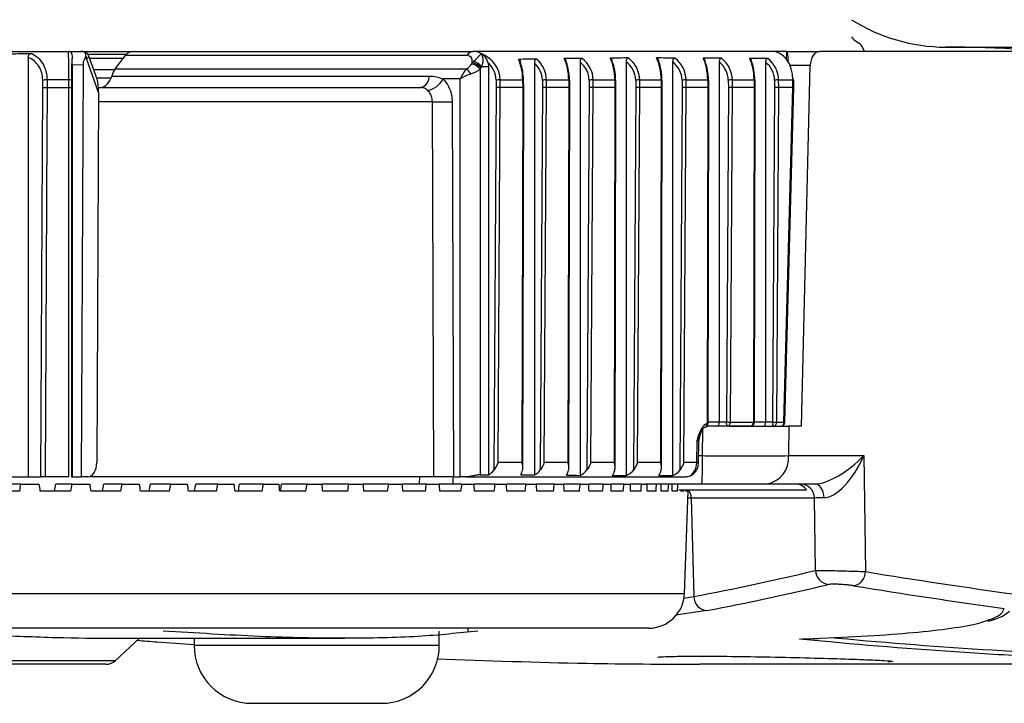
# Model space of a CAD drawing. Header units: millimetres. Extents: x 0 to 420, y 0 to 297.
# Tile 8 of 64: x 98.33 to 102.21, y 91.22 to 93.92. Entities that reach past the tile are written whole.
import ezdxf

# ---------------------------------------------------------------- set-up
doc = ezdxf.new("R2010")
doc.units = ezdxf.units.MM

msp = doc.modelspace()

# ---------------------------------------------------------------- linework, layer by layer
at = {"color": 7, "linetype": 'Continuous', "lineweight": 25}
for p, q in [((101.97806, 93.80984), (178.76016, 93.80984)), ((96.75733, 93.79318), (98.51788, 93.79318)), ((98.35941, 93.7697), (98.35941, 92.11517)), ((98.51788, 93.79318), (98.56691, 93.79318)), ((98.56691, 93.79318), (98.57191, 93.79318)), ((98.5775, 93.79318), (98.77173, 93.79318)), ((98.59467, 93.78181), (98.74818, 93.78181)), ((98.63115, 93.68331), (98.5987, 93.7743)), ((98.73461, 93.76515), (98.60197, 93.76515)), ((98.70278, 93.72452), (98.74352, 93.77652)), ((100.09018, 93.77652), (98.74352, 93.77652)), ((98.77173, 93.79318), (100.11467, 93.79318)), ((101.29114, 93.79318), (100.11467, 93.79318)), ((100.14661, 93.78423), (100.1463, 93.78423)), ((101.27704, 93.76566), (101.20512, 93.76566)), ((101.3518, 93.79318), (101.29114, 93.79318)), ((101.35102, 93.76132), (101.3518, 93.79318)), ((101.3518, 93.79318), (101.35192, 93.79318)), ((101.35192, 93.79318), (101.48189, 93.79318)), ((103.58489, 93.79318), (101.48189, 93.79318)), ((98.57717, 93.73967), (98.53327, 93.73922)), ((98.53327, 93.73922), (98.53327, 92.11517)), ((98.56961, 92.11517), (98.57717, 93.73967)), ((98.58968, 93.76467), (98.58342, 93.76467)), ((98.63717, 93.63151), (98.58968, 93.76467)), ((100.10794, 93.7432), (100.11096, 93.74785)), ((100.11096, 93.74785), (100.11606, 93.75268)), ((100.14486, 93.72774), (100.14185, 93.72309)), ((100.14768, 93.73193), (100.14486, 93.72774)), ((100.17577, 93.73181), (100.17577, 92.12351)), ((100.35655, 93.74713), (100.35655, 92.12272)), ((100.53657, 93.75046), (100.53657, 92.12092)), ((100.71846, 93.75207), (100.71846, 92.12003)), ((100.90186, 93.75177), (100.90186, 92.12015)), ((101.08556, 93.7508), (101.08556, 92.33132)), ((101.2685, 93.7504), (101.2685, 92.33132)), ((101.44459, 93.7373), (101.3651, 93.7373)), ((101.40959, 92.31426), (101.44459, 93.7373)), ((98.61747, 93.72168), (98.70067, 93.72168)), ((98.62914, 93.68897), (98.68659, 93.68897)), ((98.68887, 93.69608), (99.94223, 93.69608)), ((98.70278, 93.72452), (100.08999, 93.72452)), ((100.14185, 93.72309), (100.14185, 92.12329)), ((98.41748, 93.65095), (98.41725, 93.68026)), ((98.51985, 93.68041), (98.43418, 93.68041)), ((98.43418, 93.68041), (98.43442, 93.65098)), ((98.43442, 93.65098), (98.51984, 93.65098)), ((98.51984, 93.65098), (98.51985, 93.68041)), ((98.52974, 93.68026), (98.52973, 93.65095)), ((100.06389, 93.6843), (99.99645, 93.6843)), ((100.06389, 92.11517), (100.06389, 93.6843)), ((100.20559, 93.65095), (100.19665, 92.14168)), ((100.2053, 93.68026), (100.20559, 93.65095)), ((100.21298, 92.17176), (100.22174, 93.65098)), ((100.22145, 93.68041), (100.31011, 93.68041)), ((100.22174, 93.65098), (100.22145, 93.68041)), ((100.31021, 93.65098), (100.22174, 93.65098)), ((100.31021, 93.65098), (100.30709, 92.17176)), ((100.31011, 93.68041), (100.31021, 93.65098)), ((100.31104, 92.1512), (100.3142, 93.65096)), ((100.3142, 93.65096), (100.3141, 93.68032)), ((100.38851, 93.65095), (100.37946, 92.14205)), ((100.38821, 93.68026), (100.38851, 93.65095)), ((100.39552, 92.17176), (100.40439, 93.65098)), ((100.40409, 93.68041), (100.49165, 93.68041)), ((100.40439, 93.65098), (100.40409, 93.68041)), ((100.49176, 93.65098), (100.40439, 93.65098)), ((100.49176, 93.65098), (100.48862, 92.17176)), ((100.49165, 93.68041), (100.49176, 93.65098)), ((100.49257, 92.1512), (100.49575, 93.65096)), ((100.49575, 93.65096), (100.49564, 93.68032)), ((100.57254, 93.65095), (100.56348, 92.14212)), ((100.57225, 93.68026), (100.57254, 93.65095)), ((100.57949, 92.17176), (100.58838, 93.65098)), ((100.58808, 93.68041), (100.67382, 93.68041)), ((100.58838, 93.65098), (100.58808, 93.68041)), ((100.67392, 93.65098), (100.58838, 93.65098)), ((100.67392, 93.65098), (100.67084, 92.17176)), ((100.67382, 93.68041), (100.67392, 93.65098)), ((100.67479, 92.1512), (100.67792, 93.65096)), ((100.67792, 93.65096), (100.67781, 93.68032)), ((100.75624, 93.65095), (100.74723, 92.14192)), ((100.75595, 93.68026), (100.75624, 93.65095)), ((100.76339, 92.17176), (100.77222, 93.65098)), ((100.77193, 93.68041), (100.85676, 93.68041)), ((100.77222, 93.65098), (100.77193, 93.68041)), ((100.85686, 93.65098), (100.77222, 93.65098)), ((100.85686, 93.65098), (100.85382, 92.17176)), ((100.85676, 93.68041), (100.85686, 93.65098)), ((100.85777, 92.15121), (100.86086, 93.65096)), ((100.86086, 93.65096), (100.86075, 93.68032)), ((100.93907, 93.65095), (100.93011, 92.14177)), ((100.93878, 93.68026), (100.93907, 93.65095)), ((100.94636, 92.17176), (100.95515, 93.65098)), ((100.95486, 93.68041), (101.03998, 93.68041)), ((100.95515, 93.65098), (100.95486, 93.68041)), ((101.04008, 93.65098), (100.95515, 93.65098)), ((101.04008, 93.65098), (101.03736, 92.32703)), ((101.03998, 93.68041), (101.04008, 93.65098)), ((101.04135, 92.32709), (101.04407, 93.65096)), ((101.04407, 93.65096), (101.04397, 93.68032)), ((101.12152, 93.65095), (101.11368, 92.33132)), ((101.12123, 93.68026), (101.12152, 93.65095)), ((101.12978, 92.33123), (101.13762, 93.65098)), ((101.13733, 93.68041), (101.22295, 93.68041)), ((101.13762, 93.65098), (101.13733, 93.68041)), ((101.22305, 93.65098), (101.13762, 93.65098)), ((101.22305, 93.65098), (101.22032, 92.33123)), ((101.22295, 93.68041), (101.22305, 93.65098)), ((101.22431, 92.33129), (101.22704, 93.65096)), ((101.22704, 93.65096), (101.22694, 93.68032)), ((101.30408, 93.65095), (101.29622, 92.33132)), ((101.30379, 93.68026), (101.30408, 93.65095)), ((101.31226, 92.33123), (101.32011, 93.65098)), ((101.31982, 93.68041), (101.37613, 93.68041)), ((101.32011, 93.65098), (101.31982, 93.68041)), ((101.37567, 93.65098), (101.32011, 93.65098)), ((101.34075, 92.33123), (101.37567, 93.65098)), ((101.34474, 92.33087), (101.37966, 93.65059)), ((101.37567, 93.65098), (101.37613, 93.68041)), ((101.37567, 93.65098), (101.37567, 93.65098)), ((101.37966, 93.65059), (101.38012, 93.68)), ((98.63717, 93.63151), (98.63038, 92.17176)), ((99.96014, 92.11517), (99.95399, 93.5944)), ((100.03176, 93.59469), (100.03791, 92.11517)), ((101.04136, 92.33132), (101.08556, 92.33132)), ((101.08556, 92.33132), (101.11368, 92.33132)), ((101.12978, 92.33123), (101.22032, 92.33123)), ((101.22431, 92.33132), (101.2685, 92.33132)), ((101.2685, 92.33132), (101.29622, 92.33132)), ((101.31226, 92.33123), (101.34075, 92.33123)), ((101.01968, 92.19851), (101.02035, 92.30288)), ((101.07889, 92.31426), (101.0355, 92.31426)), ((101.11671, 92.31426), (101.07889, 92.31426)), ((101.20725, 92.31426), (101.11671, 92.31426)), ((101.35963, 92.31426), (101.35867, 92.19851)), ((101.40959, 92.31426), (101.35963, 92.31426)), ((100.99746, 92.17176), (100.99877, 92.25767)), ((101.00411, 92.17147), (101.00543, 92.25824)), ((101.00452, 92.19851), (101.01968, 92.19851)), ((101.35867, 92.19851), (101.65558, 92.19851)), ((101.65558, 92.19851), (101.66245, 91.74105)), ((100.30709, 92.17176), (100.21298, 92.17176)), ((100.48862, 92.17176), (100.39552, 92.17176)), ((100.67084, 92.17176), (100.57949, 92.17176)), ((100.85382, 92.17176), (100.76339, 92.17176)), ((100.99746, 92.17176), (100.94636, 92.17176)), ((98.28121, 92.11517), (98.35941, 92.11517)), ((98.35941, 92.11517), (98.41, 92.11517)), ((98.52028, 92.11517), (98.42693, 92.11517)), ((98.53016, 92.11517), (98.53327, 92.11517)), ((98.53327, 92.11517), (98.56961, 92.11517)), ((98.59502, 92.11517), (98.56961, 92.11517)), ((99.90369, 92.08673), (99.90407, 92.11517)), ((99.96014, 92.11517), (99.9415, 92.11517)), ((100.03791, 92.11517), (100.06389, 92.11517)), ((100.08768, 92.11517), (100.06389, 92.11517)), ((100.08768, 92.11517), (100.95357, 92.11517)), ((98.32597, 92.05829), (98.20258, 92.05829)), ((98.33098, 92.08673), (98.27386, 92.08673)), ((98.33098, 92.08673), (98.40308, 92.08673)), ((98.52804, 92.05829), (98.40729, 92.05829)), ((98.53299, 92.08673), (98.46816, 92.08673)), ((98.53299, 92.08673), (98.60343, 92.08673)), ((98.72526, 92.05829), (98.60749, 92.05829)), ((98.73014, 92.08673), (98.65778, 92.08673)), ((98.73014, 92.08673), (98.79872, 92.08673)), ((98.91708, 92.05829), (98.80261, 92.05829)), ((98.92188, 92.08673), (98.84218, 92.08673)), ((98.92188, 92.08673), (98.98842, 92.08673)), ((99.10298, 92.05829), (98.99213, 92.05829)), ((99.10768, 92.08673), (99.02087, 92.08673)), ((99.10768, 92.08673), (99.172, 92.08673)), ((99.28245, 92.05829), (99.17552, 92.05829)), ((99.28704, 92.08673), (99.19336, 92.08673)), ((99.28704, 92.08673), (99.34896, 92.08673)), ((99.455, 92.05829), (99.35228, 92.05829)), ((99.45947, 92.08673), (99.35916, 92.08673)), ((99.45947, 92.08673), (99.51881, 92.08673)), ((99.62449, 92.08673), (99.51881, 92.08673)), ((99.62016, 92.05829), (99.52193, 92.05829)), ((99.62449, 92.08673), (99.6811, 92.08673)), ((99.78166, 92.08673), (99.6811, 92.08673)), ((99.77746, 92.05829), (99.684, 92.05829)), ((99.78166, 92.08673), (99.83538, 92.08673)), ((99.93053, 92.08673), (99.83538, 92.08673)), ((99.9265, 92.05829), (99.83805, 92.05829)), ((99.93053, 92.08673), (99.98121, 92.08673)), ((100.07071, 92.08673), (99.98121, 92.08673)), ((100.06684, 92.05829), (99.98366, 92.05829)), ((100.07071, 92.08673), (100.11821, 92.08673)), ((100.2018, 92.08673), (100.11821, 92.08673)), ((100.19811, 92.05829), (100.12042, 92.05829)), ((100.2018, 92.08673), (100.246, 92.08673)), ((100.32345, 92.08673), (100.246, 92.08673)), ((100.31996, 92.05829), (100.24797, 92.05829)), ((100.32345, 92.08673), (100.36423, 92.08673)), ((100.43533, 92.08673), (100.36423, 92.08673)), ((100.43204, 92.05829), (100.36595, 92.05829)), ((100.43533, 92.08673), (100.47257, 92.08673)), ((100.53713, 92.08673), (100.47257, 92.08673)), ((100.53404, 92.05829), (100.47404, 92.05829)), ((100.53713, 92.08673), (100.57073, 92.08673)), ((100.62857, 92.08673), (100.57073, 92.08673)), ((100.6257, 92.05829), (100.57193, 92.05829)), ((100.62857, 92.08673), (100.65843, 92.08673)), ((100.70939, 92.08673), (100.65843, 92.08673)), ((100.70675, 92.05829), (100.65938, 92.05829)), ((100.70939, 92.08673), (100.73545, 92.08673)), ((100.77939, 92.08673), (100.73545, 92.08673)), ((100.77697, 92.05829), (100.73613, 92.05829)), ((100.77939, 92.08673), (100.80155, 92.08673)), ((101.01729, 92.08673), (100.79461, 92.08673)), ((100.83618, 92.05829), (100.80197, 92.05829)), ((100.88421, 92.05829), (100.85673, 92.05829)), ((100.92093, 92.05829), (100.90025, 92.05829)), ((100.92633, 92.06398), (101.43026, 92.06398)), ((100.94623, 92.05829), (100.93242, 92.05829)), ((100.9488, 91.65515), (100.96288, 92.05829)), ((100.96005, 92.05829), (100.95314, 92.05829)), ((100.96288, 92.05829), (100.96236, 92.05829)), ((101.46351, 92.08673), (101.27153, 92.08673)), ((100.97522, 92.03134), (100.96194, 92.03134)), ((101.46109, 92.03134), (100.97522, 92.03134)), ((100.97522, 92.03134), (100.98506, 91.64247)), ((101.46539, 91.74548), (101.46109, 92.03134)), ((96.75733, 91.65515), (100.9488, 91.65515)), ((100.94402, 91.63648), (100.98506, 91.64247)), ((101.03683, 91.58729), (100.91419, 91.56956)), ((100.80668, 91.51791), (96.75733, 91.51791)), ((100.09495, 91.50654), (100.09495, 91.51791)), ((98.69855, 91.4781), (99.60914, 91.4781)), ((98.70456, 91.39099), (98.79797, 91.4781)), ((99.0142, 91.4781), (99.0142, 91.44965)), ((99.98119, 91.44965), (99.98119, 91.50654)), ((99.98119, 91.44965), (99.0142, 91.44965)), ((96.70438, 91.39099), (98.70456, 91.39099)), ((98.66576, 91.37571), (96.70575, 91.37571)), ((101.00875, 91.37571), (101.00941, 91.37571)), ((103.44789, 91.37571), (101.00941, 91.37571)), ((99.24172, 91.22168), (99.75366, 91.22168))]:
    msp.add_line(p, q, dxfattribs=at)
at = {"color": 7, "linetype": 'Continuous', "lineweight": 25, "flags": 128}
for points in [[(101.65841, 93.79318), (101.65712, 93.79617), (101.65271, 93.80583)], [(98.41, 92.11517), (98.41375, 92.88314), (98.41748, 93.65095)], [(98.43442, 93.65098), (98.43426, 93.61685), (98.43359, 93.48034), (98.43092, 92.93428), (98.42693, 92.11517)], [(98.52028, 92.11517), (98.52027, 92.1493), (98.52023, 92.28581), (98.52007, 92.83187), (98.51984, 93.65098)], [(98.52973, 93.65095), (98.52994, 92.88314), (98.53016, 92.11517)], [(101.02871, 92.31103), (101.03102, 92.3115), (101.03236, 92.31208)], [(101.4993, 92.03238), (101.49835, 92.04311), (101.49614, 92.05336), (101.49274, 92.06275), (101.48828, 92.07095), (101.48292, 92.07766), (101.47685, 92.08264), (101.4703, 92.0857), (101.46351, 92.08673)]]:
    msp.add_lwpolyline(points, dxfattribs=at)
at = {"color": 7, "linetype": 'Continuous', "lineweight": 25}
for centre, radius, start, end in [((101.9836, 94.5188), 0.70898, 237.90061, 269.55213), ((101.68023, 93.90908), 0.0936, 218.38378, 235.43975), ((101.97093, 94.34015), 0.61353, 235.9188, 236.82896), ((101.60674, 93.7849), 0.0505, 24.47907, 55.6502), ((101.97801, 88.79929), 5.01055, 86.42537, 89.99943), ((98.57191, 93.76474), 0.02844, 19.61383, 90), ((98.55684, 93.76482), 0.03283, 359.73977, 22.43961), ((100.11721, 93.76313), 0.03017, 94.83266, 153.63167), ((100.10345, 93.69699), 0.04643, 34.20426, 84.449), ((100.10647, 93.70164), 0.04643, 34.20426, 84.449), ((100.10912, 93.70764), 0.04558, 32.21412, 81.23839), ((99.89765, 93.69429), 0.04461, 283.87342, 2.30427), ((99.95834, 93.60369), 0.17869, 34.30776, 42.54593), ((98.44836, 91.10494), 2.57552, 90.31533, 90.69214), ((98.52123, 93.4433), 0.23712, 87.94217, 90.33309), ((99.9169, 93.72806), 0.09079, 281.84948, 331.18709), ((100.27952, 86.50725), 7.17339, 90.463872, 90.592854), ((100.31097, 93.62976), 0.05066, 86.46493, 90.98282), ((100.46866, 85.9478), 7.73288, 90.478385, 90.596062), ((100.49253, 93.62979), 0.05063, 86.46847, 90.98894), ((100.65386, 85.84294), 7.83775, 90.480863, 90.596636), ((100.67468, 93.6297), 0.05072, 86.45722, 90.9696), ((100.834, 86.16295), 7.51772, 90.473074, 90.594858), ((100.85761, 93.62963), 0.05079, 86.44911, 90.95588), ((101.01452, 86.37125), 7.3094, 90.467617, 90.593657), ((101.04082, 93.62962), 0.0508, 86.44759, 90.95333), ((101.19655, 86.40841), 7.27225, 90.466608, 90.593439), ((101.2238, 93.62966), 0.05076, 86.45266, 90.96186), ((101.38051, 86.28211), 7.39855, 90.469992, 90.594175), ((101.37663, 93.66591), 0.01451, 76.07593, 91.96948), ((99.93658, 108.30039), 14.70601, 270.067862, 270.37085), ((101.14002, 92.32719), 0.02665, 171.08146, 209.02667), ((101.18901, 104.4515), 12.12041, 269.643935, 269.720033), ((101.11442, 92.32954), 0.01545, 278.50434, 6.29838), ((101.20725, 92.33132), 0.01706, 270, 359.88152), ((101.20496, 92.32954), 0.01545, 278.50434, 6.29838), ((101.22117, 92.41572), 0.08449, 269.42176, 272.12982), ((101.32301, 92.32718), 0.02711, 171.22054, 208.48161), ((101.37295, 104.662), 12.33092, 269.643493, 269.718002), ((101.2969, 92.32954), 0.01545, 278.50434, 6.29838), ((101.3254, 92.32954), 0.01545, 278.50434, 6.29838), ((101.32768, 92.33132), 0.01706, 270, 358.48444), ((101.34096, 92.3114), 0.01983, 79.01892, 90.60457), ((101.02429, 92.32712), 0.01706, 298.22785, 359.88248), ((101.0247, 92.32296), 0.0133, 305.176, 17.82356), ((101.03821, 92.41158), 0.08455, 269.42688, 272.13287), ((101.06231, 92.25738), 0.05688, 161.72012, 179.32474), ((99.69453, 92.1709), 1.32544, 356.35922, 1.19368), ((101.25655, 92.18826), 0.10263, 278.3936, 5.73126), ((100.99754, 92.09565), 0.07611, 85.04523, 90.05819), ((100.91717, 92.02999), 0.05806, 1.3284, 35.8252), ((101.40521, 92.03086), 0.05588, 0.48961, 89.02422), ((101.52246, 91.74719), 0.0571, 181.7126, 263.97822), ((101.60709, 91.74026), 0.05537, 278.28941, 0.81946), ((100.80668, 91.66012), 0.1422, 270, 358), ((101.04192, 91.64395), 0.05688, 181.48532, 264.86552), ((99.24172, 91.44921), 0.22753, 179.88798, 270), ((99.75366, 91.44921), 0.22753, 270, 0.11202), ((98.66576, 91.43259), 0.05688, 270, 313)]:
    msp.add_arc(centre, radius, start, end, dxfattribs=at)
for centre, major_axis, ratio, start_param, end_param in [((98.54172, 93.76474), (0.05712, 0.00901), 0.2273233, 5.6720123, 6.3263095), ((98.76377, 93.7363), (0.01315, 0.05629), 0.6230128, 0.1445828, 0.929981), ((100.05358, 93.71964), (0.05281, 0.05101), 0.4766355, 5.6896812, 6.7415642), ((100.07807, 93.67942), (0.06801, 0.10495), 0.6455123, 6.2799609, 6.6793604), ((100.09897, 93.67942), (0.12248, 0), 0.9288393, 0.0087266, 1.1713355), ((104.52903, 93.67942), (6.11246, 0), 0.0186117, 2.2807553, 2.296138), ((100.46407, 93.67942), (0.12402, 0), 0.9173111, 0.0087266, 0.8608373), ((114.49896, 93.67942), (21.65489, 0), 0.0052535, 2.2600648, 2.2643696), ((100.62228, 93.67942), (0, 0.11376), 0.4530433, 4.7211156, 5.5896121), ((100.64862, 93.67942), (0.12331, 0), 0.9225552, 0.0087266, 0.8815279), ((82.89884, 93.67942), (28.18845, 0), 0.0040358, 0.8776329, 0.8809637), ((100.80572, 93.67942), (0, 0.11376), 0.4486993, 4.7211156, 5.5933527), ((100.83205, 93.67942), (0.12282, 0), 0.9262706, 0.0087266, 0.8776329), ((88.25526, 93.67942), (19.80035, 0), 0.0057455, 0.8652902, 0.8700772), ((100.98903, 93.67942), (0, 0.11376), 0.4478898, 4.7211156, 5.5824662), ((101.0146, 93.67942), (0.12273, 0), 0.9269606, 0.0087266, 0.8652902), ((101.17169, 93.67942), (0, 0.11376), 0.4505979, 4.7211156, 5.5726762), ((101.19679, 93.67942), (0.12303, 0), 0.9246494, 0.0087266, 0.8602872), ((101.28897, 93.67942), (0.00524, 0.11369), 0.7653709, 4.7564002, 6.3184699), ((101.3504, 93.7363), (0.00154, 0.05688), 0.1229342, 4.9926324, 6.2865229), ((101.48113, 93.7363), (0.0013, 0.05688), 0.6425919, 0.0146379, 1.5679809), ((100.08628, 93.74463), (0.02551, 0.02551), 0.4931454, 4.3851397, 5.1201821), ((98.04078, 93.67942), (5.48235, 0), 0.0103754, 1.1707838, 1.1763403), ((100.0959, 93.67942), (0.10941, 0), 0.8838461, 0.0087266, 0.7869999), ((105.77159, 93.67942), (7.92782, 0), 0.0143499, 2.3213054, 2.3335702), ((100.25809, 93.67942), (0, 0.11376), 0.4572096, 4.7211156, 5.5204114), ((100.27408, 93.67942), (0, 0.0967), 0.4027093, 4.7211156, 5.4724503), ((100.2775, 93.67942), (0.11072, 0), 0.873348, 0.0087266, 0.7756654), ((100.28031, 93.67942), (0.12379, 0), 0.9189718, 0.0087266, 0.8202873), ((100.43942, 93.67942), (0, 0.11376), 0.4591325, 4.7211156, 5.5578436), ((100.45539, 93.67942), (0, 0.0967), 0.4049716, 4.7211156, 5.5183599), ((100.46131, 93.67942), (0.11095, 0), 0.8715839, 0.0087266, 0.8252148), ((100.6383, 93.67942), (0, 0.0967), 0.3978078, 4.7211156, 5.5571416), ((100.64571, 93.67942), (0.11024, 0), 0.8771574, 0.0087266, 0.8500832), ((100.82177, 93.67942), (0, 0.0967), 0.3926973, 4.7211156, 5.5617761), ((100.82904, 93.67942), (0.10975, 0), 0.8811107, 0.0087266, 0.8452625), ((101.00508, 93.67942), (0, 0.0967), 0.3917448, 4.7211156, 5.5486274), ((101.01158, 93.67942), (0.10966, 0), 0.8818454, 0.0087266, 0.8302843), ((101.18772, 93.67942), (0, 0.0967), 0.3949308, 4.7211156, 5.5366738), ((101.19383, 93.67942), (0.10996, 0), 0.8793852, 0.0087266, 0.8242848), ((98.65472, 93.70786), (0.01315, 0.05629), 0.6230128, 3.2861755, 4.6483551), ((98.72303, 93.6843), (0.01315, 0.05629), 0.6230128, 0.929981, 1.5067625), ((100.09852, 93.6843), (0.03113, 0.05474), 0.496722, 1.0606729, 1.8460711), ((100.09852, 93.6843), (0.05653, 0.02435), 0.2599605, 1.3283802, 2.1137784), ((100.09852, 93.72452), (0.05643, 0.02002), 0.3580169, 4.7169539, 5.4519963), ((98.60661, 93.58281), (0.01446, 0.11269), 0.2389612, 5.1897144, 5.8436877), ((100.20867, 93.65095), (0.01707, 0.00003), 0.0003619, 0.6981324, 1.7520457), ((100.29714, 93.65095), (0.01706, 0.00001), 0.0018776, 0.0000053, 0.6981282), ((100.39132, 93.65095), (0.01707, 0.00003), 0.0003336, 0.6981349, 1.7362002), ((100.47868, 93.65095), (0.01706, 0.00001), 0.0018729, 0.0000053, 0.6981281), ((100.57531, 93.65095), (0.01707, 0.00003), 0.0003288, 0.6981354, 1.733529), ((100.66085, 93.65095), (0.01706, 0.00001), 0.0018878, 0.0000052, 0.6981284), ((100.75915, 93.65095), (0.01707, 0.00003), 0.0003439, 0.6981339, 1.7419601), ((100.84379, 93.65095), (0.01706, 0.00001), 0.0018985, 6.2831801, 6.9813139), ((100.94208, 93.65095), (0.01707, 0.00003), 0.0003546, 0.698133, 1.7479255), ((101.02701, 93.65095), (0.01706, 0.00001), 0.0019004, 6.2831801, 6.9813139), ((101.12455, 93.65095), (0.01707, 0.00003), 0.0003565, 0.6981328, 1.7490327), ((101.20998, 93.65095), (0.01706, 0.00001), 0.0018938, 6.2831768, 6.9813138), ((101.30704, 93.65095), (0.01707, 0.00003), 0.0003499, 0.6981334, 1.7453233), ((101.3626, 93.65095), (0.01706, -0.00036), 0.0278556, 6.2830364, 6.9813859), ((101.07889, 92.33132), (0, 0.01706), 0.3909031, 3.1415927, 4.712389), ((101.26176, 92.33132), (0, 0.01706), 0.3949308, 3.1415927, 4.712389), ((100.97697, 92.25738), (0.02846, 0.00087), 0.0199664, 5.5841104, 6.2799022), ((101.56844, 92.20049), (0.1325, 0.10338), 0.35842, 3.5722205, 5.1255635), ((101.56844, 92.20049), (0.0875, 0.16389), 0.4284645, 3.3721193, 4.9254623), ((98.5951, 92.17205), (0.00013, 0.05688), 0.6201942, 3.1430098, 4.7085702), ((100.14224, 92.17205), (0.06436, 0), 0.8838461, 5.2605497, 5.7198214), ((100.29058, 92.17205), (0, 0.05688), 0.4027093, 3.6785035, 4.147843), ((100.32412, 92.17205), (0.06513, 0), 0.873348, 5.2334482, 5.7276384), ((100.472, 92.17205), (0, 0.05688), 0.4049716, 3.6147905, 4.1465286), ((100.50798, 92.17205), (0.06526, 0), 0.8715839, 5.16581, 5.7289588), ((100.65457, 92.17205), (0, 0.05688), 0.3978078, 3.5634921, 4.1506799), ((100.69223, 92.17205), (0.06485, 0), 0.8771574, 5.1287654, 5.7247937), ((100.8378, 92.17205), (0, 0.05688), 0.3926973, 3.5587251, 4.1536218), ((100.87546, 92.17205), (0.06456, 0), 0.8811107, 5.1337949, 5.7218514), ((100.95389, 92.17205), (0.00077, 0.05688), 0.7659861, 3.1519914, 4.7175518), ((99.99953, 92.06773), (0.02101, 1.6304), 0.022422, 4.7233109, 4.7417785), ((97.31882, 92.17205), (5.48235, 0), 0.0103754, 5.2533147, 5.2605497), ((102.32978, 92.17205), (3.96391, 0), 0.0143499, 4.1754781, 4.1913298), ((101.87533, 92.17205), (3.05623, 0), 0.0186117, 4.2391911, 4.2589679), ((105.09761, 92.17205), (10.82744, 0), 0.0052535, 4.2904895, 4.2960126), ((95.13671, 92.17205), (14.09423, 0), 0.0040358, 5.1295215, 5.1337949), ((97.56412, 96.58458), (4.08885, 24.74604), 0.0602982, 4.538416, 4.5395849), ((95.96785, 96.58458), (-4.0054, 24.74575), 0.0685118, 4.5173641, 4.518533), ((97.5168, 96.39827), (3.85315, 23.8051), 0.0685118, 4.5401508, 4.5413657), ((97.54681, 96.58458), (4.0054, 24.74575), 0.0685118, 4.5395422, 4.540711), ((95.98733, 96.58458), (-3.91122, 24.74546), 0.0765639, 4.5163522, 4.517521), ((97.49806, 96.39827), (3.76254, 23.80482), 0.0765639, 4.5411628, 4.5423777), ((97.52733, 96.58458), (3.91122, 24.74546), 0.0765639, 4.5405541, 4.5417229), ((96.00891, 96.58458), (-3.80645, 24.74518), 0.0844339, 4.5154657, 4.5166346), ((97.47729, 96.39827), (3.66176, 23.80456), 0.0844339, 4.5420492, 4.5432641), ((97.50574, 96.58458), (3.80645, 24.74518), 0.0844339, 4.5414405, 4.5426094), ((96.03255, 96.58458), (-3.69129, 24.74494), 0.0921007, 4.514715, 4.5158839), ((97.45455, 96.39827), (3.55097, 23.80432), 0.0921007, 4.5427999, 4.5440148), ((97.4821, 96.58458), (3.69129, 24.74494), 0.0921007, 4.5421913, 4.5433601), ((96.05818, 96.58458), (-3.56593, 24.74473), 0.0995432, 4.5141091, 4.5152779), ((97.4299, 96.39827), (3.43038, 23.80412), 0.0995432, 4.5434059, 4.5446208), ((97.45648, 96.58458), (3.56593, 24.74473), 0.0995432, 4.5427972, 4.5439661), ((96.08572, 96.58458), (-3.43062, 24.74456), 0.1067404, 4.5136556, 4.5148244), ((97.4034, 96.39827), (3.30021, 23.80396), 0.1067404, 4.5438594, 4.5450743), ((97.42893, 96.58458), (3.43062, 24.74456), 0.1067404, 4.5432507, 4.5444195), ((96.11511, 96.58458), (-3.28562, 24.74445), 0.113671, 4.5133608, 4.5145297), ((97.39955, 96.58458), (3.28562, 24.74445), 0.113671, 4.5435455, 4.5447143), ((96.14625, 96.58458), (-3.13122, 24.7444), 0.1203141, 4.5132294, 4.5143983), ((97.36841, 96.58458), (3.13122, 24.7444), 0.1203141, 4.5436768, 4.5448457), ((96.17907, 96.58458), (-2.96777, 24.74442), 0.1266488, 4.5132645, 4.5144333), ((97.33559, 96.58458), (2.96777, 24.74442), 0.1266488, 4.5436418, 4.5448107), ((96.21347, 96.58458), (-2.79561, 24.74449), 0.1326545, 4.5134671, 4.5146359), ((97.30118, 96.58458), (2.79561, 24.74449), 0.1326545, 4.5434392, 4.5446081), ((96.24937, 96.58458), (-2.61517, 24.74463), 0.138311, 4.5138366, 4.5150055), ((97.26529, 96.58458), (2.61517, 24.74463), 0.138311, 4.5430697, 4.5442385), ((96.28665, 96.58458), (-2.42687, 24.74482), 0.1435986, 4.5143705, 4.5155393), ((97.228, 96.58458), (2.42687, 24.74482), 0.1435986, 4.5425358, 4.5437046), ((96.32523, 96.58458), (-2.2312, 24.74505), 0.1484985, 4.5150642, 4.516233), ((97.18942, 96.58458), (2.2312, 24.74505), 0.1484985, 4.5418421, 4.543011), ((96.36499, 96.58458), (-2.02868, 24.74533), 0.1529926, 4.5159111, 4.51708), ((97.14966, 96.58458), (2.02868, 24.74533), 0.1529926, 4.5409952, 4.542164), ((96.40583, 96.58458), (-1.81985, 24.74562), 0.1570637, 4.5169028, 4.5180717), ((97.10883, 96.58458), (1.81985, 24.74562), 0.1570637, 4.5400035, 4.5411723), ((96.44763, 96.58458), (-1.60532, 24.74593), 0.1606961, 4.5180288, 4.5191977), ((97.06703, 96.58458), (1.60532, 24.74593), 0.1606961, 4.5388774, 4.5400463), ((96.49028, 96.58458), (-1.3857, 24.74623), 0.1638753, 4.519277, 4.5204458), ((97.02438, 96.58458), (1.3857, 24.74623), 0.1638753, 4.5376293, 4.5387982), ((96.53366, 96.58458), (-1.16166, 24.74651), 0.1665884, 4.5206333, 4.5218021), ((96.981, 96.58458), (1.16166, 24.74651), 0.1665884, 4.536273, 4.5374419), ((96.57765, 96.58458), (-0.93388, 24.74677), 0.168824, 4.5220822, 4.5232511), ((96.937, 96.58458), (0.93388, 24.74677), 0.168824, 4.5348241, 4.5359929), ((96.62214, 96.58458), (-0.70308, 24.74698), 0.1705729, 4.5236071, 4.5247759), ((96.89252, 96.58458), (0.70308, 24.74698), 0.1705729, 4.5332992, 4.5344681), ((101.37808, 92.02985), (0.05605, 0.0276), 0.8874085, 0.1368803, 1.0641755), ((101.57101, 92.02985), (0.11379, -0.00086), 0.0224986, 2.2527063, 2.8801208), ((96.79555, 148.25601), (-2.49397, 56.8138), 0.4505456, 3.2080961, 3.2270562), ((106.22494, 148.2565), (1.29439, 56.81882), 0.6425919, 3.0518203, 3.0682051), ((96.85048, 148.2575), (-2.4909, 56.87077), 0.4494554, 3.208188, 3.2271481), ((106.18137, 148.2575), (1.2944, 56.87571), 0.6425923, 3.0518057, 3.0681905)]:
    msp.add_ellipse(centre, major_axis=major_axis, ratio=ratio, start_param=start_param, end_param=end_param, dxfattribs=at)
for points, knots in [([(98.26655, 93.78348), (98.27144, 93.78357), (98.30239, 93.78412), (98.3382, 93.7845), (98.36913, 93.78465), (98.37399, 93.78467)], [0, 0, 0, 0, 0.1363078, 0.8644365, 1, 1, 1, 1]), ([(98.35941, 93.7697), (98.35955, 93.77136), (98.35982, 93.77469), (98.3621, 93.77909), (98.36549, 93.78235), (98.3696, 93.78432), (98.37254, 93.78456), (98.37399, 93.78467)], [0, 0, 0, 0, 0.204202, 0.4089614, 0.604754, 0.8059109, 1, 1, 1, 1]), ([(98.41725, 93.68026), (98.41635, 93.69008), (98.41456, 93.70969), (98.40182, 93.7358), (98.38338, 93.75729), (98.36755, 93.76549), (98.35941, 93.7697)], [0, 0, 0, 0, 0.2402759, 0.4800545, 0.7326398, 1, 1, 1, 1]), ([(98.37399, 93.78467), (98.38202, 93.77992), (98.39835, 93.77025), (98.41765, 93.7456), (98.43131, 93.7149), (98.43322, 93.69195), (98.43418, 93.68041)], [0, 0, 0, 0, 0.2485036, 0.5051549, 0.7514089, 1, 1, 1, 1]), ([(98.51985, 93.68041), (98.51983, 93.69214), (98.51979, 93.71549), (98.51953, 93.74681), (98.51913, 93.77149), (98.51877, 93.78282), (98.51835, 93.79103), (98.51811, 93.79215), (98.51788, 93.79318)], [0, 0, 0, 0, 0.1886481, 0.3757981, 0.5697586, 0.7636314, 0.7830571, 1, 1, 1, 1]), ([(98.53393, 93.77433), (98.53367, 93.77772), (98.53323, 93.78344), (98.52955, 93.78855), (98.52611, 93.79114), (98.52347, 93.79234), (98.52088, 93.79296), (98.51916, 93.79316), (98.51822, 93.79318), (98.51788, 93.79318)], [0, 0, 0, 0, 0.3799735, 0.6395448, 0.750756, 0.8630043, 0.9164529, 0.9702258, 1, 1, 1, 1]), ([(98.53393, 93.77433), (98.53371, 93.77335), (98.53295, 93.77001), (98.53179, 93.7584), (98.53066, 93.73683), (98.5299, 93.71017), (98.5298, 93.69024), (98.52974, 93.68026)], [0, 0, 0, 0, 0.102546, 0.3499512, 0.5730403, 0.7863346, 1, 1, 1, 1]), ([(98.53327, 93.73922), (98.5333, 93.74501), (98.53335, 93.75657), (98.53367, 93.768), (98.53389, 93.77334), (98.53393, 93.77433)], [0, 0, 0, 0, 0.449759, 0.8985441, 1, 1, 1, 1]), ([(98.58719, 93.77735), (98.58705, 93.77962), (98.58679, 93.78377), (98.58361, 93.78818), (98.58, 93.79074), (98.57647, 93.79216), (98.57254, 93.79296), (98.56932, 93.79317), (98.56747, 93.79318), (98.56691, 93.79318)], [0, 0, 0, 0, 0.2697272, 0.4919081, 0.6262776, 0.7280979, 0.8306851, 0.9490693, 1, 1, 1, 1]), ([(98.58342, 93.76467), (98.58493, 93.76819), (98.58677, 93.77249), (98.58713, 93.77661), (98.58719, 93.77735)], [0, 0, 0, 0, 0.820191, 1, 1, 1, 1]), ([(100.1463, 93.78423), (100.14627, 93.7842), (100.14616, 93.78408), (100.14597, 93.78386), (100.14562, 93.78346), (100.14496, 93.7827), (100.14377, 93.7813), (100.14043, 93.77733), (100.1355, 93.77167), (100.12683, 93.76264), (100.12073, 93.757), (100.11606, 93.75268)], [0, 0, 0, 0, 0.00678603, 0.02463451, 0.0452045, 0.08376312, 0.15907924, 0.26243544, 0.5987211, 0.69342014, 1, 1, 1, 1]), ([(100.1463, 93.78423), (100.14634, 93.78418), (100.14639, 93.78413), (100.14649, 93.78402), (100.14661, 93.78388), (100.14682, 93.78362), (100.14715, 93.78322), (100.14768, 93.78253), (100.14849, 93.78133), (100.1491, 93.78024), (100.15003, 93.77838), (100.15235, 93.77275), (100.15376, 93.76141), (100.15198, 93.74582), (100.14906, 93.73638), (100.14768, 93.73193)], [0, 0, 0, 0, 0.0052279, 0.0063582, 0.0126965, 0.0208087, 0.0340859, 0.0557905, 0.0912208, 0.1489958, 0.1501164, 0.2451963, 0.5780275, 0.8014535, 1, 1, 1, 1]), ([(100.14661, 93.78423), (100.14674, 93.78416), (100.14701, 93.78401), (100.15047, 93.78204), (100.15768, 93.77644), (100.1668, 93.76434), (100.17107, 93.75327), (100.17314, 93.74791)], [0, 0, 0, 0, 0.0110185, 0.0228588, 0.2906028, 0.656096, 1, 1, 1, 1]), ([(100.54491, 93.7657), (100.54399, 93.76556), (100.54216, 93.76529), (100.53974, 93.76313), (100.53797, 93.7599), (100.53678, 93.75559), (100.53665, 93.75232), (100.53657, 93.75046)], [0, 0, 0, 0, 0.1918486, 0.3844512, 0.5660652, 0.7531661, 1, 1, 1, 1]), ([(100.66384, 93.75173), (100.66375, 93.75373), (100.66358, 93.75731), (100.66208, 93.762), (100.65992, 93.76514), (100.65748, 93.7667), (100.65591, 93.76684), (100.65523, 93.7669)], [0, 0, 0, 0, 0.2629214, 0.4692637, 0.6767785, 0.8593994, 1, 1, 1, 1]), ([(100.72704, 93.76721), (100.7261, 93.76709), (100.7242, 93.76683), (100.7217, 93.76466), (100.71988, 93.7614), (100.71867, 93.75711), (100.71854, 93.75388), (100.71846, 93.75207)], [0, 0, 0, 0, 0.1948074, 0.3904136, 0.5741193, 0.7610669, 1, 1, 1, 1]), ([(100.84685, 93.75203), (100.84676, 93.75402), (100.84659, 93.75758), (100.84508, 93.76226), (100.8429, 93.7654), (100.84045, 93.76695), (100.83888, 93.76711), (100.8382, 93.76717)], [0, 0, 0, 0, 0.2620409, 0.4690274, 0.6771635, 0.8607903, 1, 1, 1, 1]), ([(100.91053, 93.76693), (100.90958, 93.76681), (100.90768, 93.76657), (100.90516, 93.76443), (100.90332, 93.7612), (100.90208, 93.75689), (100.90194, 93.75362), (100.90186, 93.75177)], [0, 0, 0, 0, 0.1934923, 0.3877819, 0.5702802, 0.7560305, 1, 1, 1, 1]), ([(101.03047, 93.75118), (101.03038, 93.7532), (101.03021, 93.75678), (101.0287, 93.76149), (101.02652, 93.76463), (101.02409, 93.76616), (101.02254, 93.76631), (101.02188, 93.76638)], [0, 0, 0, 0, 0.2658515, 0.4730524, 0.6814592, 0.8643792, 1, 1, 1, 1]), ([(101.09418, 93.76603), (101.09324, 93.76591), (101.09136, 93.76568), (101.08887, 93.76357), (101.08704, 93.76037), (101.08579, 93.75603), (101.08564, 93.75271), (101.08556, 93.7508)], [0, 0, 0, 0, 0.19106669, 0.38291011, 0.56344988, 0.74820806, 1, 1, 1, 1]), ([(101.21366, 93.7504), (101.21357, 93.75245), (101.2134, 93.75606), (101.21189, 93.7608), (101.20973, 93.76393), (101.20731, 93.76545), (101.20578, 93.7656), (101.20512, 93.76566)], [0, 0, 0, 0, 0.2691455, 0.4759142, 0.6839415, 0.8656236, 1, 1, 1, 1]), ([(101.27704, 93.76566), (101.27611, 93.76554), (101.27425, 93.76529), (101.27179, 93.76318), (101.26997, 93.75999), (101.26873, 93.75565), (101.26858, 93.75232), (101.2685, 93.7504)], [0, 0, 0, 0, 0.19047, 0.38170393, 0.5618986, 0.74693497, 1, 1, 1, 1]), ([(98.57717, 93.73967), (98.57739, 93.74313), (98.57789, 93.75088), (98.58067, 93.7591), (98.58282, 93.76346), (98.58342, 93.76467)], [0, 0, 0, 0, 0.368656, 0.8244368, 1, 1, 1, 1]), ([(100.17314, 93.74791), (100.17323, 93.74763), (100.17367, 93.74627), (100.17517, 93.74102), (100.17551, 93.73584), (100.17577, 93.73181)], [0, 0, 0, 0, 0.0527414, 0.2638212, 1, 1, 1, 1]), ([(100.3023, 93.74604), (100.3022, 93.74826), (100.30204, 93.75205), (100.30052, 93.75693), (100.29841, 93.76005), (100.29608, 93.7615), (100.29463, 93.76162), (100.29403, 93.76166)], [0, 0, 0, 0, 0.29055457, 0.49460251, 0.700157, 0.87604951, 1, 1, 1, 1]), ([(100.36473, 93.76262), (100.36385, 93.76249), (100.36209, 93.76223), (100.35976, 93.76016), (100.3579, 93.75681), (100.35673, 93.75231), (100.35661, 93.74888), (100.35655, 93.74713)], [0, 0, 0, 0, 0.1838334, 0.3683481, 0.5433482, 0.7678068, 1, 1, 1, 1]), ([(100.4825, 93.74919), (100.48241, 93.75128), (100.48225, 93.75495), (100.48075, 93.75973), (100.47862, 93.76286), (100.47624, 93.76437), (100.47472, 93.76449), (100.47407, 93.76455)], [0, 0, 0, 0, 0.27408509, 0.47925513, 0.68576326, 0.86474978, 1, 1, 1, 1]), ([(99.94223, 93.69608), (99.95164, 93.69566), (99.97019, 93.69482), (99.98778, 93.68777), (99.99645, 93.6843)], [0, 0, 0, 0, 0.5073845, 1, 1, 1, 1]), ([(98.41748, 93.65095), (98.41791, 93.65095), (98.41964, 93.65096), (98.42339, 93.65096), (98.42892, 93.65097), (98.43259, 93.65098), (98.43442, 93.65098)], [0, 0, 0, 0, 0.0873471, 0.3554346, 0.6777205, 1, 1, 1, 1]), ([(98.51984, 93.65098), (98.5215, 93.65098), (98.52483, 93.65097), (98.52817, 93.65096), (98.52951, 93.65096), (98.52969, 93.65095), (98.52973, 93.65095)], [0, 0, 0, 0, 0.3090889, 0.6181833, 0.9151844, 1, 1, 1, 1]), ([(98.63533, 93.65098), (98.66347, 93.65098), (98.77393, 93.65098), (98.95155, 93.65098), (99.23816, 93.65098), (99.56174, 93.65098), (99.79244, 93.65098), (99.90835, 93.65098)], [0, 0, 0, 0, 0.0554655, 0.2177101, 0.3799498, 0.6884516, 1, 1, 1, 1]), ([(99.93554, 93.6392), (99.93134, 93.64267), (99.92316, 93.64945), (99.9132, 93.65048), (99.90835, 93.65098)], [0, 0, 0, 0, 0.512549, 1, 1, 1, 1]), ([(99.99645, 93.6843), (99.99694, 93.68382), (100.00541, 93.67552), (100.01945, 93.65542), (100.03017, 93.62371), (100.03131, 93.60282), (100.03176, 93.59469)], [0, 0, 0, 0, 0.0225373, 0.3934772, 0.7638682, 1, 1, 1, 1]), ([(99.95399, 93.5944), (99.95376, 93.59846), (99.95316, 93.60891), (99.94756, 93.62477), (99.94022, 93.63481), (99.93579, 93.63896), (99.93554, 93.6392)], [0, 0, 0, 0, 0.2358928, 0.6061302, 0.9774227, 1, 1, 1, 1]), ([(99.95399, 93.5944), (99.83708, 93.5944), (99.60341, 93.5944), (99.2938, 93.5944), (98.9808, 93.5944), (98.79158, 93.5944), (98.64692, 93.5944), (98.637, 93.5944)], [0, 0, 0, 0, 0.304531, 0.6086462, 0.7239942, 0.9810707, 1, 1, 1, 1]), ([(100.99877, 92.25767), (100.9988, 92.2578), (100.99903, 92.25872), (101.00066, 92.26505), (101.00391, 92.27733), (101.01059, 92.29615), (101.02128, 92.31541), (101.032, 92.32315), (101.03736, 92.32703)], [0, 0, 0, 0, 0.00433843, 0.03131594, 0.21585849, 0.42402303, 0.7115706, 1, 1, 1, 1]), ([(101.02871, 92.31103), (101.02494, 92.30799), (101.01716, 92.30173), (101.01124, 92.2862), (101.0082, 92.27389), (101.00446, 92.2656), (101.00137, 92.26095), (100.99941, 92.25846), (100.99883, 92.25775), (100.99877, 92.25767)], [0, 0, 0, 0, 0.24998128, 0.51598559, 0.73635594, 0.86001578, 0.96033945, 0.99565947, 1, 1, 1, 1]), ([(101.12666, 92.31426), (101.14139, 92.31426), (101.20658, 92.31426), (101.28781, 92.31426), (101.34119, 92.31426), (101.35963, 92.31426)], [0, 0, 0, 0, 0.1604432, 0.7100114, 1, 1, 1, 1]), ([(101.01968, 92.19851), (101.04641, 92.19846), (101.12392, 92.19833), (101.24851, 92.19827), (101.32195, 92.19843), (101.35867, 92.19851)], [0, 0, 0, 0, 0.20831659, 0.60415953, 1, 1, 1, 1]), ([(100.21298, 92.17176), (100.21294, 92.17165), (100.21107, 92.16646), (100.20637, 92.15614), (100.19988, 92.14648), (100.19665, 92.14168)], [0, 0, 0, 0, 0.0102689, 0.507192, 1, 1, 1, 1]), ([(100.30994, 92.14162), (100.31053, 92.14642), (100.31174, 92.15609), (100.30894, 92.16643), (100.30713, 92.17165), (100.30709, 92.17176)], [0, 0, 0, 0, 0.49098, 0.9897514, 1, 1, 1, 1]), ([(100.39552, 92.17176), (100.39548, 92.17165), (100.39367, 92.1666), (100.38906, 92.15642), (100.38268, 92.14688), (100.37946, 92.14205)], [0, 0, 0, 0, 0.0104052, 0.4999062, 1, 1, 1, 1]), ([(100.49145, 92.14156), (100.49205, 92.14634), (100.49328, 92.15603), (100.49048, 92.1664), (100.48866, 92.17165), (100.48862, 92.17176)], [0, 0, 0, 0, 0.4889557, 0.9897739, 1, 1, 1, 1]), ([(100.57949, 92.17176), (100.57945, 92.17165), (100.57765, 92.16663), (100.57305, 92.15647), (100.5667, 92.14694), (100.56348, 92.14212)], [0, 0, 0, 0, 0.0104286, 0.4988055, 1, 1, 1, 1]), ([(100.67372, 92.14176), (100.6743, 92.14657), (100.67547, 92.15621), (100.67267, 92.1665), (100.67088, 92.17165), (100.67084, 92.17176)], [0, 0, 0, 0, 0.49503025, 0.98970257, 1, 1, 1, 1]), ([(100.76339, 92.17176), (100.76335, 92.17165), (100.76152, 92.16656), (100.75687, 92.15632), (100.75046, 92.14674), (100.74723, 92.14192)], [0, 0, 0, 0, 0.0103551, 0.5022586, 1, 1, 1, 1]), ([(100.85674, 92.1419), (100.8573, 92.14672), (100.85842, 92.15631), (100.85564, 92.16655), (100.85386, 92.17165), (100.85382, 92.17176)], [0, 0, 0, 0, 0.4974327, 0.9896514, 1, 1, 1, 1]), ([(100.94636, 92.17176), (100.94633, 92.17165), (100.94448, 92.16651), (100.9398, 92.15622), (100.93334, 92.14659), (100.93011, 92.14177)], [0, 0, 0, 0, 0.0103039, 0.5046649, 1, 1, 1, 1]), ([(100.95357, 92.11517), (100.95942, 92.11584), (100.97101, 92.11717), (100.9861, 92.12718), (100.99751, 92.14181), (101.00321, 92.15759), (101.00388, 92.16789), (101.00411, 92.17147)], [0, 0, 0, 0, 0.21337549, 0.42256082, 0.63948445, 0.87471616, 1, 1, 1, 1]), ([(98.42693, 92.11517), (98.42509, 92.11517), (98.42143, 92.11517), (98.41532, 92.11517), (98.41183, 92.11517), (98.41, 92.11517)], [0, 0, 0, 0, 0.3229928, 0.6459855, 1, 1, 1, 1]), ([(99.93562, 92.11517), (99.82265, 92.11517), (99.59594, 92.11517), (99.27052, 92.11517), (98.97169, 92.11517), (98.76837, 92.11517), (98.64198, 92.11517), (98.60497, 92.11517)], [0, 0, 0, 0, 0.2920126, 0.5860467, 0.7575288, 0.9290192, 1, 1, 1, 1]), ([(99.9415, 92.11517), (99.94052, 92.11517), (99.93856, 92.11517), (99.9366, 92.11517), (99.93562, 92.11517)], [0, 0, 0, 0, 0.5000082, 1, 1, 1, 1]), ([(100.03791, 92.11517), (100.03246, 92.11517), (100.02154, 92.11517), (100.00205, 92.11517), (99.98305, 92.11517), (99.96887, 92.11517), (99.96231, 92.11517), (99.96014, 92.11517)], [0, 0, 0, 0, 0.2225417, 0.4450835, 0.6676238, 0.8901613, 1, 1, 1, 1]), ([(100.14185, 92.12329), (100.13749, 92.1229), (100.12881, 92.12213), (100.11156, 92.11787), (100.09732, 92.11537), (100.08927, 92.1152), (100.08768, 92.11517)], [0, 0, 0, 0, 0.2985207, 0.5957565, 0.9204467, 1, 1, 1, 1]), ([(101.27153, 92.08673), (101.244, 92.08673), (101.18892, 92.08673), (101.09547, 92.08673), (101.03734, 92.08673), (101.01729, 92.08673)], [0, 0, 0, 0, 0.3958409, 0.7916824, 1, 1, 1, 1]), ([(101.46539, 91.74548), (101.46987, 91.74558), (101.47885, 91.74578), (101.50634, 91.74555), (101.54054, 91.74496), (101.57877, 91.74404), (101.61649, 91.7429), (101.64482, 91.74186), (101.65797, 91.74126), (101.66245, 91.74105)], [0, 0, 0, 0, 0.1535127, 0.3073712, 0.4604121, 0.6130049, 0.7660751, 0.9203298, 1, 1, 1, 1]), ([(101.61508, 91.68548), (101.61283, 91.68582), (101.60624, 91.68683), (101.59207, 91.68845), (101.57319, 91.69005), (101.55404, 91.69114), (101.53692, 91.6916), (101.52317, 91.69141), (101.51871, 91.69074), (101.51647, 91.69041)], [0, 0, 0, 0, 0.0801203, 0.2350352, 0.3883187, 0.5406756, 0.6932168, 0.8466149, 1, 1, 1, 1]), ([(102.12495, 91.54332), (102.14715, 91.55035), (102.19574, 91.56574), (102.2051, 91.58531), (102.21018, 91.59594)], [0, 0, 0, 0, 0.456815, 1, 1, 1, 1]), ([(102.14455, 91.54529), (102.14632, 91.5457), (102.17219, 91.55179), (102.19843, 91.56142), (102.22287, 91.57905), (102.23107, 91.58497)], [0, 0, 0, 0, 0.0464155, 0.6796998, 1, 1, 1, 1]), ([(101.4025, 91.47506), (101.43042, 91.47611), (101.53641, 91.48011), (101.70021, 91.48865), (101.87958, 91.50234), (102.01823, 91.51977), (102.09966, 91.53352), (102.12285, 91.54251), (102.12495, 91.54332)], [0, 0, 0, 0, 0.07912441, 0.30035481, 0.52158547, 0.75342515, 0.9777396, 1, 1, 1, 1]), ([(98.21002, 91.49142), (98.29911, 91.48755), (98.47663, 91.47983), (98.62476, 91.47869), (98.69855, 91.47812)], [0, 0, 0, 0, 0.5018635, 1, 1, 1, 1]), ([(100.13286, 91.50688), (100.05813, 91.4987), (99.90868, 91.48235), (99.61489, 91.47594), (99.27962, 91.48248), (99.02127, 91.49873), (98.8918, 91.50688)], [0, 0, 0, 0, 0.250907, 0.5017467, 0.7502899, 1, 1, 1, 1]), ([(103.44729, 91.37571), (103.31345, 91.37647), (102.97595, 91.37838), (102.53706, 91.39371), (102.02895, 91.42174), (101.68468, 91.4481), (101.4422, 91.47127), (101.4025, 91.47506)], [0, 0, 0, 0, 0.1960181, 0.4942886, 0.6433935, 0.9416122, 1, 1, 1, 1]), ([(101.53408, 91.48079), (101.54039, 91.4802), (101.74943, 91.46049), (102.0602, 91.43703), (102.56813, 91.40894), (103.00688, 91.39365), (103.34427, 91.39175), (103.47807, 91.39099)], [0, 0, 0, 0, 0.00976327, 0.32338192, 0.48018664, 0.79385968, 1, 1, 1, 1]), ([(98.78971, 91.47039), (98.81563, 91.46813), (98.89044, 91.46158), (98.96527, 91.45678), (99.01418, 91.45365)], [0, 0, 0, 0, 0.346456, 1, 1, 1, 1]), ([(99.97103, 91.3974), (100.16842, 91.39023), (100.51442, 91.37766), (100.86022, 91.3763), (101.00875, 91.37571)], [0, 0, 0, 0, 0.5705059, 1, 1, 1, 1]), ([(100.84412, 91.40238), (100.84315, 91.403), (100.84098, 91.40442), (100.87738, 91.40633), (100.95019, 91.40778), (101.07598, 91.40761), (101.22675, 91.40571), (101.38646, 91.40241), (101.53665, 91.39833), (101.66109, 91.3941), (101.74337, 91.39033), (101.77108, 91.38816), (101.76963, 91.38731), (101.76951, 91.38724)], [0, 0, 0, 0, 0.0539975, 0.1218778, 0.2303531, 0.3388458, 0.4473859, 0.5559691, 0.6645684, 0.7731588, 0.8817298, 0.990282, 1, 1, 1, 1]), ([(101.76951, 91.38724), (101.76965, 91.387), (101.77009, 91.38626), (101.75854, 91.38574), (101.75071, 91.38538)], [0, 0, 0, 0, 0.3222915, 1, 1, 1, 1])]:
    msp.add_open_spline(points, degree=3, knots=knots, dxfattribs=at)

doc.saveas('drawing.dxf')
